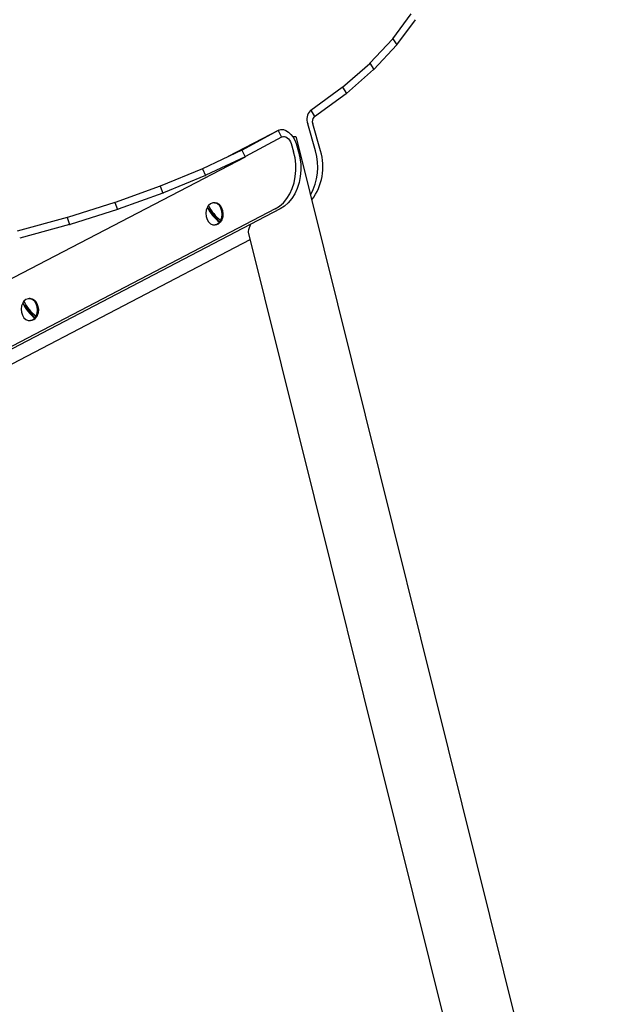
# Model space of a CAD drawing. Header units: millimetres. Extents: x 50 to 4150, y 50 to 2920.
# Tile 9 of 21: x 1534 to 1774, y 1947 to 2348. Entities that reach past the tile are written whole.
import ezdxf

# ---------------------------------------------------------------- set-up
doc = ezdxf.new("R2010")
doc.units = ezdxf.units.MM
doc.header["$LTSCALE"] = 10

msp = doc.modelspace()

# ---------------------------------------------------------------- linework, layer by layer
for p, q in [((1686.531015, 2340.272316), (1694.059285, 2350.478062)), ((1688.210584, 2337.841865), (1695.738854, 2348.047611)), ((1677.155209, 2330.258152), (1686.488444, 2340.221392)), ((1678.793434, 2327.779162), (1688.126669, 2337.742402)), ((1686.531015, 2340.272316), (1688.210584, 2337.841865)), ((1666.013518, 2320.539181), (1677.103689, 2330.208625)), ((1677.155209, 2330.258152), (1678.793434, 2327.779162)), ((1667.601902, 2318.012926), (1678.692073, 2327.682369)), ((1653.131029, 2311.141889), (1665.953336, 2320.491308)), ((1666.013518, 2320.539181), (1667.601902, 2318.012926)), ((1654.66137, 2308.569893), (1667.483677, 2317.919311)), ((1652.873088, 2310.95729), (1653.131029, 2311.141889)), ((1653.131029, 2311.141889), (1654.66137, 2308.569893)), ((1654.403428, 2308.385294), (1654.66137, 2308.569893)), ((1655.040066, 2294.520644), (1651.855813, 2305.61169)), ((1657.062636, 2294.535229), (1653.878383, 2305.626274)), ((1640.040761, 2302.963754), (1619.435648, 2292.213253)), ((1639.763599, 2302.813579), (1625.039894, 2294.856985)), ((1640.040761, 2302.963754), (1639.763599, 2302.813579)), ((1639.763599, 2302.813579), (1641.167786, 2300.162592)), ((1641.444947, 2300.312767), (1641.167786, 2300.162592)), ((1646.943404, 2300.284111), (1645.813863, 2300.284275)), ((1641.167786, 2300.162592), (1626.444081, 2292.205998)), ((1645.092607, 2297.525309), (1646.077286, 2294.169824)), ((1647.108101, 2297.563054), (1648.09278, 2294.207569)), ((1774.420543, 1788.917453), (1647.275365, 2299.963962)), ((1347.334553, 2146.847085), (1626.405627, 2292.185596)), ((1624.962452, 2294.817927), (1608.991093, 2287.290942)), ((1624.962452, 2294.817927), (1626.296583, 2292.131649)), ((1626.296583, 2292.131649), (1610.325224, 2284.604664)), ((1608.907202, 2287.253976), (1591.721958, 2280.169937)), ((1610.164971, 2284.534239), (1592.979727, 2277.4502)), ((1608.907202, 2287.253976), (1610.164971, 2284.534239)), ((1591.631979, 2280.135238), (1573.309069, 2273.525549)), ((1591.631979, 2280.135238), (1592.807412, 2277.384044)), ((1592.807412, 2277.384044), (1574.484501, 2270.774354)), ((1573.213394, 2273.493282), (1553.834075, 2267.387242)), ((1573.213394, 2273.493282), (1574.30088, 2270.71279)), ((1613.8667, 2273.428212), (1613.530784, 2273.421921)), ((1638.618811, 2270.908493), (1370.985315, 2131.27354)), ((1640.634306, 2270.946238), (1373.000809, 2131.311285)), ((1574.30088, 2270.71279), (1554.921561, 2264.606749)), ((1615.833173, 2265.530117), (1610.902228, 2271.578746)), ((1553.733125, 2267.357562), (1533.383338, 2261.782237)), ((1554.727451, 2264.55008), (1534.377664, 2258.974756)), ((1553.733125, 2267.357562), (1554.727451, 2264.55008)), ((1613.699303, 2264.423499), (1614.035219, 2264.42979)), ((1628.506158, 2264.618505), (1627.728424, 2262.373744)), ((1627.619089, 2261.386509), (1745.166381, 1788.917677)), ((1342.29962, 2109.329615), (1628.360584, 2258.406147)), ((1540.535587, 2226.454438), (1535.604642, 2232.503067)), ((1538.569114, 2234.352533), (1538.233198, 2234.346243)), ((1538.401717, 2225.34782), (1538.737633, 2225.354111))]:
    msp.add_line(p, q)
at = {"flags": 128}
for points in [[(1640.040761, 2302.963754), (1640.923248, 2303.247089), (1641.917333, 2303.212014), (1642.968083, 2302.860465), (1644.017432, 2302.21187), (1645.007395, 2301.30207), (1645.883264, 2300.181341), (1646.59664, 2298.911614), (1647.108101, 2297.563054)], [(1641.444947, 2300.312767), (1641.900424, 2300.459004), (1642.413501, 2300.440901), (1642.955823, 2300.259456), (1643.497423, 2299.924698), (1644.008371, 2299.455123), (1644.460433, 2298.876682), (1644.828627, 2298.221339), (1645.092607, 2297.525309)], [(1638.618811, 2270.908493), (1640.331622, 2271.999292), (1641.909216, 2273.409846), (1643.319477, 2275.111439), (1644.533696, 2277.069433), (1645.527157, 2279.243968), (1646.279634, 2281.590777), (1646.775809, 2284.062085), (1647.005582, 2286.607584), (1646.964274, 2289.175455), (1646.652728, 2291.713423), (1646.077286, 2294.169824)], [(1648.09278, 2294.207569), (1648.668223, 2291.751169), (1648.979769, 2289.2132), (1649.021076, 2286.645329), (1648.791303, 2284.09983), (1648.295128, 2281.628522), (1647.542651, 2279.281713), (1646.549191, 2277.107178), (1645.334971, 2275.149185), (1643.92471, 2273.447591), (1642.347116, 2272.037038), (1640.634306, 2270.946238)], [(1616.327859, 2266.266675), (1616.770411, 2267.424213), (1616.946027, 2268.70852), (1616.839852, 2270.010947), (1616.460867, 2271.221312), (1615.841133, 2272.237221), (1615.033079, 2272.972733), (1614.105062, 2273.365624), (1613.135591, 2273.382657), (1612.206681, 2273.022391), (1611.396914, 2272.315304)], [(1616.431793, 2265.885843), (1616.958464, 2266.942918), (1617.241484, 2268.160894), (1617.257926, 2269.441097), (1617.006457, 2270.679813), (1616.50745, 2271.776689), (1615.801331, 2272.642862), (1614.945306, 2273.20816), (1614.008725, 2273.426786), (1613.8667, 2273.428212)], [(1613.8667, 2273.428212), (1614.387634, 2273.382845), (1615.300914, 2273.022021), (1616.104829, 2272.329605), (1616.73425, 2271.361692), (1617.138185, 2270.196697), (1617.283911, 2268.929001), (1617.15962, 2267.661305), (1616.775383, 2266.49631), (1616.162328, 2265.528397), (1615.37012, 2264.835981), (1614.462941, 2264.475157), (1614.035219, 2264.42979)], [(1610.902228, 2271.578746), (1610.459676, 2270.421208), (1610.28406, 2269.136901), (1610.390235, 2267.834474), (1610.76922, 2266.624109), (1611.388954, 2265.608199), (1612.197009, 2264.872687), (1613.125025, 2264.479796), (1614.094496, 2264.462763), (1615.023406, 2264.823029), (1615.833173, 2265.530117)], [(1535.604642, 2232.503067), (1535.16209, 2231.345529), (1534.986474, 2230.061222), (1535.092649, 2228.758795), (1535.471634, 2227.54843), (1536.091368, 2226.53252), (1536.899423, 2225.797009), (1537.827439, 2225.404118), (1538.79691, 2225.387085), (1539.72582, 2225.747351), (1540.535587, 2226.454438)], [(1541.030273, 2227.190996), (1541.472825, 2228.348534), (1541.648441, 2229.632841), (1541.542266, 2230.935268), (1541.163281, 2232.145633), (1540.543547, 2233.161543), (1539.735493, 2233.897054), (1538.807476, 2234.289945), (1537.838006, 2234.306978), (1536.909095, 2233.946712), (1536.099328, 2233.239625)], [(1541.134207, 2226.810165), (1541.660878, 2227.86724), (1541.943898, 2229.085215), (1541.96034, 2230.365418), (1541.708871, 2231.604134), (1541.209864, 2232.70101), (1540.503745, 2233.567183), (1539.64772, 2234.132481), (1538.711139, 2234.351107), (1538.569114, 2234.352533)], [(1538.569114, 2234.352533), (1539.090048, 2234.307166), (1540.003328, 2233.946342), (1540.807243, 2233.253926), (1541.436664, 2232.286013), (1541.840599, 2231.121019), (1541.986325, 2229.853322), (1541.862034, 2228.585626), (1541.477797, 2227.420631), (1540.864742, 2226.452718), (1540.072534, 2225.760302), (1539.165355, 2225.399478), (1538.737633, 2225.354111)]]:
    msp.add_lwpolyline(points, dxfattribs=at)
for centre, radius, start, end in [((1656.341856, 2307.527584), 4.878036, 135.32442675, 203.12631018), ((1656.19376, 2306.615123), 2.517696, 135.32442675, 203.12631018), ((1632.954079, 2288.020307), 23.022711, 330.76533154, 16.40018506), ((1635.858612, 2288.008941), 22.18565, 322.98273651, 17.10759976), ((1614.651281, 2269.595209), 4.24144, 140.11013527, 152.11772489), ((1626.083776, 2279.254073), 16.243473, 205.28826837, 233.08673533), ((1625.58909, 2278.517515), 16.243473, 205.28826837, 233.08673533), ((1613.857699, 2267.42231), 2.997781, 273.39486906, 329.16718183), ((1612.578806, 2268.250211), 4.24144, 320.11013527, 332.11772489), ((1539.353695, 2230.51953), 4.24144, 140.11013527, 152.11772489), ((1550.291504, 2239.441836), 16.243473, 205.28826837, 233.08673533), ((1550.78619, 2240.178394), 16.243473, 205.28826837, 233.08673533), ((1538.560113, 2228.346631), 2.997781, 273.39486906, 329.16718183), ((1537.28122, 2229.174533), 4.24144, 320.11013527, 332.11772489)]:
    msp.add_arc(centre, radius, start, end)
for centre, major_axis, ratio, start_param, end_param in [((1681.330642, 2340.970991), (5.27759, -0.508336), 0.2504047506, 6.0924960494, 6.1343550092), ((1681.330642, 2340.970991), (7.038937, -2.851481), 0.3923070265, 6.1347177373, 6.1765766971), ((1672.091256, 2331.107935), (5.185309, -0.60944), 0.2584792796, 6.052874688, 6.094696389), ((1672.091256, 2331.107935), (6.97806, -2.912172), 0.4125337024, 6.0833918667, 6.1252135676), ((1661.112655, 2321.535769), (5.076816, -0.705213), 0.2684718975, 6.0120764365, 6.0538570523), ((1661.112655, 2321.535769), (6.907885, -2.964242), 0.4338594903, 6.0318550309, 6.0736356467), ((1646.490474, 2298.976826), (0.577342, 1.281556), 0.4470237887, 5.7669290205, 6.4819118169), ((1646.490474, 2298.976826), (0.577342, 1.281556), 0.4470237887, 5.7669290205, 6.4818364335), ((1620.614098, 2296.159821), (4.81233, -0.865021), 0.2946706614, 5.8904308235, 5.929301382), ((1620.614098, 2296.159821), (6.741241, -3.027078), 0.4790723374, 5.8928768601, 5.9317474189), ((1604.80399, 2288.708831), (4.663497, -0.928321), 0.3110085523, 5.8462551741, 5.8851916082), ((1604.80399, 2288.708831), (6.650176, -3.036952), 0.5030090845, 5.8419747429, 5.880911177), ((1587.792102, 2281.696252), (4.507433, -0.98235), 0.3298518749, 5.7995814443, 5.8385798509), ((1587.792102, 2281.696252), (6.556954, -3.033497), 0.5281754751, 5.7896229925, 5.8286213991), ((1569.653871, 2275.153183), (4.346221, -1.025856), 0.3514526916, 5.7499387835, 5.7889949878), ((1569.653871, 2275.153183), (6.463463, -3.014692), 0.5545816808, 5.7353995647, 5.7744557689), ((1550.469729, 2269.108638), (4.182266, -1.057348), 0.3760638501, 5.6967334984, 5.7358430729), ((1550.469729, 2269.108638), (6.371981, -2.97788), 0.5822103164, 5.6787493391, 5.7178589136), ((1628.40398, 2262.373646), (0.577342, 1.281556), 0.4470237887, 1.7694474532, 2.6253363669), ((1628.40398, 2262.373646), (0.577342, 1.281556), 0.4470237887, 1.7694474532, 2.6253363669)]:
    msp.add_ellipse(centre, major_axis=major_axis, ratio=ratio, start_param=start_param, end_param=end_param)

doc.saveas('drawing.dxf')
